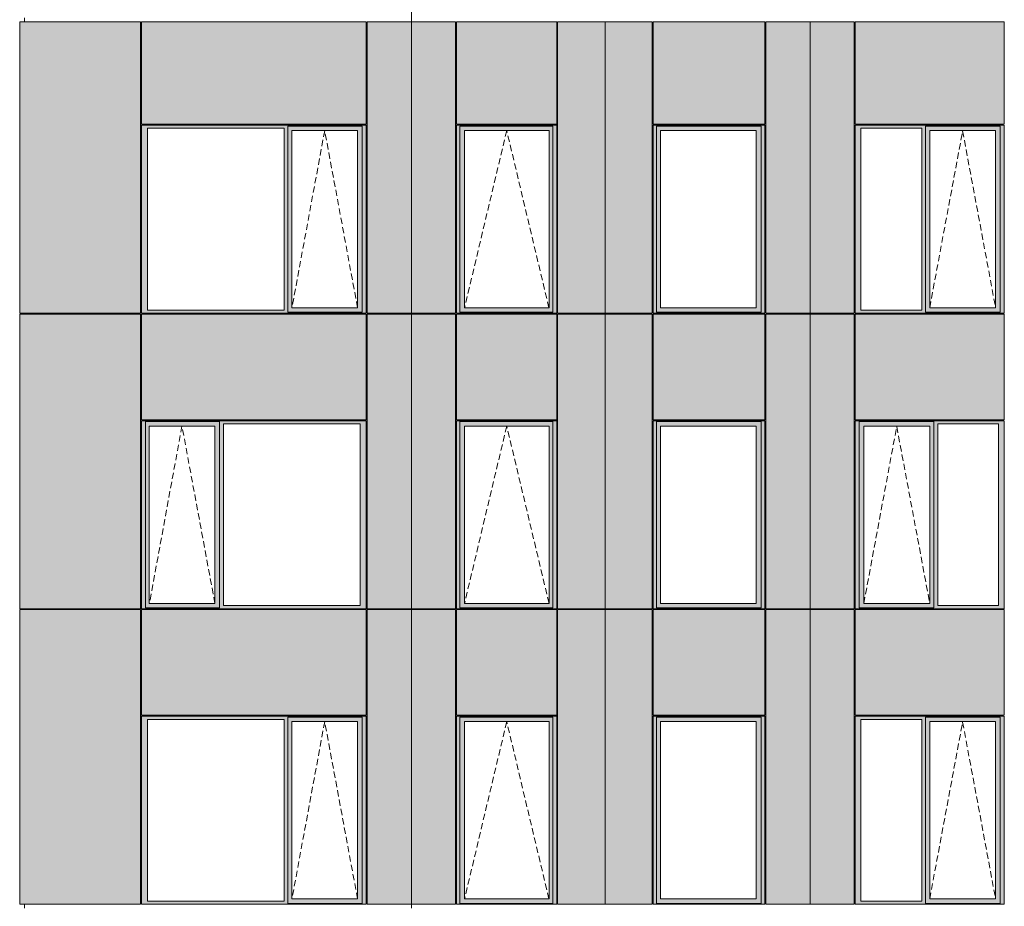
# Model space of a CAD drawing. Header units: millimetres. Extents: x -2957 to 755902, y -5565 to 302042.
# Tile 26 of 65: x -1427 to 9562, y 77076 to 86976. Entities that reach past the tile are written whole.
import ezdxf

# ---------------------------------------------------------------- set-up
doc = ezdxf.new("R2010")
doc.units = ezdxf.units.MM
doc.header["$MEASUREMENT"] = 0
doc.linetypes.add('OO_EOIAAY', pattern=[105.833361, 70.555568, -35.277793])
doc.layers.add('0_Ном._пера__1', color=7, linetype='Continuous', lineweight=0)
doc.layers.add('0_Ном._пера__120', color=7, linetype='Continuous', lineweight=0)
doc.layers.add('АР-Стены_внешние_.АР_Ном._пера__214', color=7, linetype='Continuous', lineweight=0, true_color=0xe2eaf1)

msp = doc.modelspace()

# ---------------------------------------------------------------- hatches: boundary and pattern name
at = {"layer": '0_Ном._пера__1', "linetype": 'Continuous', "lineweight": 0, "true_color": 0x000000}
for points in [[(-68.694, 85798.425), (-68.694, 85763.425), (0, 85763.425), (1523.255, 85763.425), (1567.416, 85763.425), (1567.416, 85788.425), (2396.655, 85788.425), (2396.655, 85763.425), (2440.816, 85763.425), (2440.816, 85798.425)], [(0, 83733.425), (0, 85763.425), (-68.694, 85763.425), (-68.694, 83733.425)], [(1523.255, 85763.425), (1523.255, 83733.425), (1567.416, 83733.425), (1567.416, 85763.425)], [(1567.416, 85738.425), (1611.677, 85738.425), (2342.782, 85738.425), (2396.655, 85738.425), (2396.655, 85788.425), (1567.416, 85788.425)], [(1567.416, 85738.425), (1567.416, 83758.425), (1611.677, 83758.425), (1611.677, 85738.425)], [(2396.655, 85738.425), (2343.743, 85738.425), (2343.743, 83758.425), (2396.655, 83758.425)], [(2396.655, 83733.425), (2440.816, 83733.425), (2440.816, 85763.425), (2396.655, 85763.425)], [(3447.292, 85763.425), (3484.43, 85763.425), (3484.43, 85788.425), (4523.366, 85788.425), (4523.366, 85763.425), (4567.072, 85763.425), (4567.072, 85798.425), (3447.292, 85798.425)], [(3484.43, 85763.425), (3447.292, 85763.425), (3447.292, 83733.425), (3484.43, 83733.425)], [(3484.43, 85788.425), (3484.43, 85738.425), (3538.945, 85738.425), (4480.756, 85738.425), (4523.366, 85738.425), (4523.366, 85788.425)], [(3484.43, 85738.425), (3484.43, 83758.425), (3537.754, 83758.425), (3537.754, 85738.425)], [(4480.756, 85738.425), (4480.756, 83758.425), (4523.366, 83758.425), (4523.366, 85738.425)], [(4523.366, 83733.425), (4567.072, 83733.425), (4567.072, 85763.425), (4523.366, 85763.425)], [(5641.493, 85798.425), (5641.493, 85763.425), (5680.519, 85763.425), (5680.519, 85788.425), (6846.99, 85788.425), (6846.99, 85763.425), (6890.829, 85763.425), (6890.829, 85798.425)], [(5680.519, 85763.425), (5641.493, 85763.425), (5641.493, 83733.425), (5680.519, 83733.425)], [(6846.99, 85788.425), (5680.519, 85788.425), (5680.519, 85738.425), (5723.588, 85738.425), (6792.638, 85738.425), (6846.99, 85738.425)], [(5680.519, 85738.425), (5680.519, 83758.425), (5723.588, 83758.425), (5723.588, 85738.425)], [(6846.99, 85738.425), (6793.767, 85738.425), (6793.767, 83758.425), (6846.99, 83758.425)], [(6846.99, 85763.425), (6846.99, 83733.425), (6890.829, 83733.425), (6890.829, 85763.425)], [(7897.077, 85798.425), (7897.077, 85763.425), (7961.305, 85763.425), (8639.689, 85763.425), (8684.073, 85763.425), (8684.073, 85788.425), (9517.505, 85788.425), (9517.505, 85763.425), (9561.889, 85763.425), (9561.889, 85798.425)], [(7961.305, 85763.425), (7897.077, 85763.425), (7897.077, 83733.425), (7961.305, 83733.425)], [(8684.073, 85763.425), (8639.689, 85763.425), (8639.689, 83733.425), (8684.073, 83733.425)], [(8684.073, 85738.425), (8729.266, 85738.425), (9464.067, 85738.425), (9517.505, 85738.425), (9517.505, 85788.425), (8684.073, 85788.425)], [(8684.073, 85738.425), (8684.073, 83758.425), (8729.266, 83758.425), (8729.266, 85738.425)], [(9517.505, 85738.425), (9464.892, 85738.425), (9464.892, 83758.425), (9517.505, 83758.425)], [(9517.505, 83733.425), (9561.889, 83733.425), (9561.889, 85763.425), (9517.505, 85763.425)], [(1567.416, 83758.425), (1567.416, 83708.425), (2396.655, 83708.425), (2396.655, 83758.425), (2342.782, 83758.425), (1611.677, 83758.425)], [(3484.43, 83758.425), (3484.43, 83708.425), (4523.366, 83708.425), (4523.366, 83758.425), (4480.756, 83758.425), (3538.945, 83758.425)], [(5680.519, 83708.425), (6846.99, 83708.425), (6846.99, 83758.425), (6792.638, 83758.425), (5723.588, 83758.425), (5680.519, 83758.425)], [(8684.073, 83758.425), (8684.073, 83708.425), (9517.505, 83708.425), (9517.505, 83758.425), (9464.067, 83758.425), (8729.266, 83758.425)], [(0, 83733.425), (-68.694, 83733.425), (-68.694, 83698.425), (2440.816, 83698.425), (2440.816, 83733.425), (2396.655, 83733.425), (2396.655, 83708.425), (1567.416, 83708.425), (1567.416, 83733.425), (1523.255, 83733.425)], [(3447.292, 83733.425), (3447.292, 83698.425), (4567.072, 83698.425), (4567.072, 83733.425), (4523.366, 83733.425), (4523.366, 83708.425), (3484.43, 83708.425), (3484.43, 83733.425)], [(5641.493, 83698.425), (6890.829, 83698.425), (6890.829, 83733.425), (6846.99, 83733.425), (6846.99, 83708.425), (5680.519, 83708.425), (5680.519, 83733.425), (5641.493, 83733.425)], [(7897.077, 83733.425), (7897.077, 83698.425), (9561.889, 83698.425), (9561.889, 83733.425), (9517.505, 83733.425), (9517.505, 83708.425), (8684.073, 83708.425), (8684.073, 83733.425), (8639.689, 83733.425), (7961.305, 83733.425)], [(-68.694, 82498.425), (-68.694, 82463.425), (-24.534, 82463.425), (-24.534, 82488.425), (804.706, 82488.425), (804.706, 82463.425), (848.866, 82463.425), (2372.121, 82463.425), (2440.816, 82463.425), (2440.816, 82498.425)], [(-24.534, 80433.425), (-24.534, 82463.425), (-68.694, 82463.425), (-68.694, 80433.425)], [(-24.534, 82488.425), (-24.534, 82438.425), (19.728, 82438.425), (750.832, 82438.425), (804.706, 82438.425), (804.706, 82488.425)], [(19.728, 82438.425), (-24.534, 82438.425), (-24.534, 80458.425), (19.728, 80458.425)], [(804.822, 82438.425), (751.794, 82438.425), (751.794, 80458.425), (804.822, 80458.425)], [(804.706, 82463.425), (804.706, 80433.425), (848.866, 80433.425), (848.866, 82463.425)], [(2372.121, 80433.425), (2440.816, 80433.425), (2440.816, 82463.425), (2372.121, 82463.425)], [(4567.072, 82498.425), (3447.292, 82498.425), (3447.292, 82463.425), (3484.43, 82463.425), (3484.43, 82488.425), (4523.366, 82488.425), (4523.366, 82463.425), (4567.072, 82463.425)], [(3484.43, 82463.425), (3447.292, 82463.425), (3447.292, 80433.425), (3484.43, 80433.425)], [(4523.366, 82488.425), (3484.43, 82488.425), (3484.43, 82438.425), (3538.945, 82438.425), (4480.756, 82438.425), (4523.366, 82438.425)], [(3484.43, 82438.425), (3484.43, 80458.425), (3537.754, 80458.425), (3537.754, 82438.425)], [(4480.756, 82438.425), (4480.756, 80458.425), (4523.366, 80458.425), (4523.366, 82438.425)], [(4523.366, 80433.425), (4567.072, 80433.425), (4567.072, 82463.425), (4523.366, 82463.425)], [(5641.493, 82498.425), (5641.493, 82463.425), (5680.519, 82463.425), (5680.519, 82488.425), (6846.99, 82488.425), (6846.99, 82463.425), (6890.829, 82463.425), (6890.829, 82498.425)], [(5680.519, 82463.425), (5641.493, 82463.425), (5641.493, 80433.425), (5680.519, 80433.425)], [(6846.99, 82488.425), (5680.519, 82488.425), (5680.519, 82438.425), (5723.588, 82438.425), (6792.638, 82438.425), (6846.99, 82438.425)], [(5680.519, 82438.425), (5680.519, 80458.425), (5723.588, 80458.425), (5723.588, 82438.425)], [(6846.99, 82438.425), (6793.767, 82438.425), (6793.767, 80458.425), (6846.99, 80458.425)], [(6846.99, 82463.425), (6846.99, 80433.425), (6890.829, 80433.425), (6890.829, 82463.425)], [(9561.889, 82498.425), (9561.889, 82463.425), (9497.661, 82463.425), (8819.277, 82463.425), (8774.893, 82463.425), (8774.893, 82488.425), (7941.461, 82488.425), (7941.461, 82463.425), (7897.077, 82463.425), (7897.077, 82498.425)], [(7941.461, 80433.425), (7897.077, 80433.425), (7897.077, 82463.425), (7941.461, 82463.425)], [(8774.893, 82438.425), (8729.7, 82438.425), (7994.899, 82438.425), (7941.461, 82438.425), (7941.461, 82488.425), (8774.893, 82488.425)], [(7941.461, 82438.425), (7994.074, 82438.425), (7994.074, 80458.425), (7941.461, 80458.425)], [(8774.893, 82438.425), (8774.893, 80458.425), (8729.7, 80458.425), (8729.7, 82438.425)], [(8774.893, 82463.425), (8819.277, 82463.425), (8819.277, 80433.425), (8774.893, 80433.425)], [(9497.661, 82463.425), (9561.889, 82463.425), (9561.889, 80433.425), (9497.661, 80433.425)], [(-24.534, 80458.425), (-24.534, 80408.425), (804.822, 80408.425), (804.822, 80458.425), (750.832, 80458.425), (19.728, 80458.425)], [(3484.43, 80458.425), (3484.43, 80408.425), (4523.366, 80408.425), (4523.366, 80458.425), (4480.756, 80458.425), (3538.945, 80458.425)], [(5680.519, 80408.425), (6846.99, 80408.425), (6846.99, 80458.425), (6792.638, 80458.425), (5723.588, 80458.425), (5680.519, 80458.425)], [(8774.893, 80458.425), (8774.893, 80408.425), (7941.461, 80408.425), (7941.461, 80458.425), (7994.899, 80458.425), (8729.7, 80458.425)], [(-24.534, 80433.425), (-68.694, 80433.425), (-68.694, 80398.425), (2440.816, 80398.425), (2440.816, 80433.425), (2372.121, 80433.425), (848.866, 80433.425), (804.706, 80433.425), (804.706, 80408.425), (-24.534, 80408.425)], [(3484.43, 80433.425), (3447.292, 80433.425), (3447.292, 80398.425), (4567.072, 80398.425), (4567.072, 80433.425), (4523.366, 80433.425), (4523.366, 80408.425), (3484.43, 80408.425)], [(5680.519, 80433.425), (5641.493, 80433.425), (5641.493, 80398.425), (6890.829, 80398.425), (6890.829, 80433.425), (6846.99, 80433.425), (6846.99, 80408.425), (5680.519, 80408.425)], [(9561.889, 80433.425), (9561.889, 80398.425), (7897.077, 80398.425), (7897.077, 80433.425), (7941.461, 80433.425), (7941.461, 80408.425), (8774.893, 80408.425), (8774.893, 80433.425), (8819.277, 80433.425), (9497.661, 80433.425)], [(-68.694, 79198.425), (-68.694, 79163.425), (0, 79163.425), (1523.255, 79163.425), (1567.416, 79163.425), (1567.416, 79188.425), (2396.655, 79188.425), (2396.655, 79163.425), (2440.816, 79163.425), (2440.816, 79198.425)], [(0, 77133.425), (0, 79163.425), (-68.694, 79163.425), (-68.694, 77133.425)], [(1523.255, 79163.425), (1523.255, 77133.425), (1567.416, 77133.425), (1567.416, 79163.425)], [(1567.416, 79138.425), (1611.677, 79138.425), (2342.782, 79138.425), (2396.655, 79138.425), (2396.655, 79188.425), (1567.416, 79188.425)], [(1567.416, 79138.425), (1567.416, 77158.425), (1611.677, 77158.425), (1611.677, 79138.425)], [(2396.655, 79138.425), (2343.743, 79138.425), (2343.743, 77158.425), (2396.655, 77158.425)], [(2396.655, 77133.425), (2440.816, 77133.425), (2440.816, 79163.425), (2396.655, 79163.425)], [(3447.292, 79163.425), (3484.43, 79163.425), (3484.43, 79188.425), (4523.366, 79188.425), (4523.366, 79163.425), (4567.072, 79163.425), (4567.072, 79198.425), (3447.292, 79198.425)], [(3484.43, 79163.425), (3447.292, 79163.425), (3447.292, 77133.425), (3484.43, 77133.425)], [(3484.43, 79188.425), (3484.43, 79138.425), (3538.945, 79138.425), (4480.756, 79138.425), (4523.366, 79138.425), (4523.366, 79188.425)], [(3484.43, 79138.425), (3484.43, 77158.425), (3537.754, 77158.425), (3537.754, 79138.425)], [(4480.756, 79138.425), (4480.756, 77158.425), (4523.366, 77158.425), (4523.366, 79138.425)], [(4523.366, 77133.425), (4567.072, 77133.425), (4567.072, 79163.425), (4523.366, 79163.425)], [(5641.493, 79198.425), (5641.493, 79163.425), (5680.519, 79163.425), (5680.519, 79188.425), (6846.99, 79188.425), (6846.99, 79163.425), (6890.829, 79163.425), (6890.829, 79198.425)], [(5680.519, 79163.425), (5641.493, 79163.425), (5641.493, 77133.425), (5680.519, 77133.425)], [(6846.99, 79188.425), (5680.519, 79188.425), (5680.519, 79138.425), (5723.588, 79138.425), (6792.638, 79138.425), (6846.99, 79138.425)], [(5680.519, 79138.425), (5680.519, 77158.425), (5723.588, 77158.425), (5723.588, 79138.425)], [(6846.99, 79138.425), (6793.767, 79138.425), (6793.767, 77158.425), (6846.99, 77158.425)], [(6846.99, 79163.425), (6846.99, 77133.425), (6890.829, 77133.425), (6890.829, 79163.425)], [(7897.077, 79198.425), (7897.077, 79163.425), (7961.305, 79163.425), (8639.689, 79163.425), (8684.073, 79163.425), (8684.073, 79188.425), (9517.505, 79188.425), (9517.505, 79163.425), (9561.889, 79163.425), (9561.889, 79198.425)], [(7961.305, 79163.425), (7897.077, 79163.425), (7897.077, 77133.425), (7961.305, 77133.425)], [(8684.073, 79163.425), (8639.689, 79163.425), (8639.689, 77133.425), (8684.073, 77133.425)], [(8684.073, 79138.425), (8729.266, 79138.425), (9464.067, 79138.425), (9517.505, 79138.425), (9517.505, 79188.425), (8684.073, 79188.425)], [(8684.073, 79138.425), (8684.073, 77158.425), (8729.266, 77158.425), (8729.266, 79138.425)], [(9517.505, 79138.425), (9464.892, 79138.425), (9464.892, 77158.425), (9517.505, 77158.425)], [(9517.505, 77133.425), (9561.889, 77133.425), (9561.889, 79163.425), (9517.505, 79163.425)], [(1567.416, 77158.425), (1567.416, 77108.425), (2396.655, 77108.425), (2396.655, 77158.425), (2342.782, 77158.425), (1611.677, 77158.425)], [(3484.43, 77158.425), (3484.43, 77108.425), (4523.366, 77108.425), (4523.366, 77158.425), (4480.756, 77158.425), (3538.945, 77158.425)], [(5680.519, 77108.425), (6846.99, 77108.425), (6846.99, 77158.425), (6792.638, 77158.425), (5723.588, 77158.425), (5680.519, 77158.425)], [(8684.073, 77158.425), (8684.073, 77108.425), (9517.505, 77108.425), (9517.505, 77158.425), (9464.067, 77158.425), (8729.266, 77158.425)], [(0, 77133.425), (-68.694, 77133.425), (-68.694, 77098.425), (2440.816, 77098.425), (2440.816, 77133.425), (2396.655, 77133.425), (2396.655, 77108.425), (1567.416, 77108.425), (1567.416, 77133.425), (1523.255, 77133.425)], [(3447.292, 77133.425), (3447.292, 77098.425), (4567.072, 77098.425), (4567.072, 77133.425), (4523.366, 77133.425), (4523.366, 77108.425), (3484.43, 77108.425), (3484.43, 77133.425)], [(5641.493, 77098.425), (6890.829, 77098.425), (6890.829, 77133.425), (6846.99, 77133.425), (6846.99, 77108.425), (5680.519, 77108.425), (5680.519, 77133.425), (5641.493, 77133.425)], [(7897.077, 77133.425), (7897.077, 77098.425), (9561.889, 77098.425), (9561.889, 77133.425), (9517.505, 77133.425), (9517.505, 77108.425), (8684.073, 77108.425), (8684.073, 77133.425), (8639.689, 77133.425), (7961.305, 77133.425)]]:
    msp.add_hatch(color=18, dxfattribs=at).paths.add_polyline_path(points)
at = {"layer": 'АР-Стены_внешние_.АР_Ном._пера__214', "linetype": 'Continuous', "lineweight": 0, "true_color": 0xe5e8eb}
for points in [[(-1426.787, 86953.425), (-1426.787, 83698.425), (-78.698, 83698.425), (-78.698, 86953.425)], [(-68.694, 86953.425), (-68.694, 85808.425), (2440.816, 85808.425), (2440.816, 86953.425)], [(2450.816, 86953.425), (2450.816, 83698.425), (2945.609, 83698.425), (2945.609, 86953.425)], [(2945.609, 86953.425), (2945.609, 83698.425), (3437.292, 83698.425), (3437.292, 86953.425)], [(3447.292, 86953.425), (3447.292, 85808.425), (4567.072, 85808.425), (4567.072, 86953.425)], [(4577.072, 86953.425), (4577.072, 83698.425), (5107.621, 83698.425), (5107.621, 86953.425)], [(5107.621, 83698.425), (5215.596, 83698.425), (5215.596, 86953.425), (5107.621, 86953.425)], [(5215.596, 86953.425), (5215.596, 83698.425), (5631.493, 83698.425), (5631.493, 86953.425)], [(5641.493, 86953.425), (5641.493, 85808.425), (6890.829, 85808.425), (6890.829, 86953.425)], [(6900.829, 86953.425), (6900.829, 83698.425), (7395.618, 83698.425), (7395.618, 86953.425)], [(7395.618, 86953.425), (7395.618, 83698.425), (7887.077, 83698.425), (7887.077, 86953.425)], [(7897.077, 86953.425), (7897.077, 85808.425), (9561.889, 85808.425), (9561.889, 86953.425)], [(-1426.787, 83688.425), (-1426.787, 80398.425), (-78.308, 80398.425), (-78.308, 83688.425)], [(-68.698, 83688.425), (-68.698, 82508.425), (2440.816, 82508.425), (2440.816, 83688.425)], [(2450.816, 83688.425), (2450.816, 80398.425), (2945.609, 80398.425), (2945.609, 83688.425)], [(2945.609, 83688.425), (2945.609, 80398.425), (3437.292, 80398.425), (3437.292, 83688.425)], [(3447.292, 83688.425), (3447.292, 82508.425), (4567.072, 82508.425), (4567.072, 83688.425)], [(4577.072, 83688.425), (4577.072, 80398.425), (5107.621, 80398.425), (5107.621, 83688.425)], [(5215.596, 80398.425), (5215.596, 83688.425), (5107.621, 83688.425), (5107.621, 80398.425)], [(5215.596, 83688.425), (5215.596, 80398.425), (5631.493, 80398.425), (5631.493, 83688.425)], [(5641.493, 83688.425), (5641.493, 82508.425), (6890.829, 82508.425), (6890.829, 83688.425)], [(7395.618, 80398.425), (7395.618, 83688.425), (6900.829, 83688.425), (6900.829, 80398.425)], [(7887.077, 83688.425), (7395.618, 83688.425), (7395.618, 80398.425), (7887.077, 80398.425)], [(7897.077, 83688.425), (7897.077, 82508.425), (9561.889, 82508.425), (9561.889, 83688.425)], [(-1426.787, 80388.425), (-1426.787, 77098.425), (-78.308, 77098.425), (-78.308, 80388.425)], [(-68.698, 79208.425), (2440.816, 79208.425), (2440.816, 80388.425), (-68.698, 80388.425)], [(2450.816, 80388.425), (2450.816, 77098.425), (2945.609, 77098.425), (2945.609, 80388.425)], [(2945.609, 80388.425), (2945.609, 77098.425), (3437.292, 77098.425), (3437.292, 80388.425)], [(4567.072, 80388.425), (3447.292, 80388.425), (3447.292, 79208.425), (4567.072, 79208.425)], [(4577.072, 80388.425), (4577.072, 77098.425), (5107.621, 77098.425), (5107.621, 80388.425)], [(5107.621, 77098.425), (5215.596, 77098.425), (5215.596, 80388.425), (5107.621, 80388.425)], [(5215.596, 80388.425), (5215.596, 77098.425), (5631.493, 77098.425), (5631.493, 80388.425)], [(5641.493, 80388.425), (5641.493, 79208.425), (6890.829, 79208.425), (6890.829, 80388.425)], [(6900.829, 77098.425), (7395.618, 77098.425), (7395.618, 80388.425), (6900.829, 80388.425)], [(7395.618, 80388.425), (7395.618, 77098.425), (7887.077, 77098.425), (7887.077, 80388.425)], [(7897.077, 80388.425), (7897.077, 79208.425), (9561.889, 79208.425), (9561.889, 80388.425)]]:
    msp.add_hatch(color=254, dxfattribs=at).paths.add_polyline_path(points)

# ---------------------------------------------------------------- linework, layer by layer
at = {"layer": '0_Ном._пера__1', "color": 7, "linetype": 'Continuous', "lineweight": 0}
for p, q in [((2945.609, 96853.425), (2945.609, 86953.425)), ((-1426.92, 86953.425), (-1426.92, 83698.425)), ((-1426.92, 86953.425), (-78.698, 86953.425)), ((-1374.1, 86998.425), (-1374.1, 86953.425)), ((-78.698, 86953.425), (-78.698, 83698.425)), ((-68.694, 85808.425), (-68.694, 86953.425)), ((-68.694, 86953.425), (2440.816, 86953.425)), ((2440.816, 85808.425), (2440.816, 86953.425)), ((2450.816, 86953.425), (2450.816, 83698.425)), ((2450.816, 86953.425), (3437.292, 86953.425)), ((2945.609, 86953.425), (2945.609, 77053.425)), ((3437.292, 83698.425), (3437.292, 86953.425)), ((3447.292, 85808.425), (3447.292, 86953.425)), ((3447.292, 86953.425), (4567.072, 86953.425)), ((4567.072, 85808.425), (4567.072, 86953.425)), ((4577.072, 85798.425), (4577.072, 86953.425)), ((4577.072, 86953.425), (5631.493, 86953.425)), ((5107.621, 77098.425), (5107.621, 86953.425)), ((5631.493, 83698.425), (5631.493, 86953.425)), ((5641.493, 85808.425), (5641.493, 86953.425)), ((5641.493, 86953.425), (6890.829, 86953.425)), ((6890.829, 86953.425), (6890.829, 85808.425)), ((6900.829, 85798.425), (6900.829, 86953.425)), ((6900.829, 86953.425), (7887.077, 86953.425)), ((7395.618, 86953.425), (7395.618, 83698.425)), ((7887.077, 85788.425), (7887.077, 86953.425)), ((7897.077, 85808.425), (7897.077, 86953.425)), ((7897.077, 86953.425), (9561.889, 86953.425)), ((9561.889, 86953.425), (9561.889, 85808.425)), ((-68.698, 85798.425), (-68.698, 83698.425)), ((2440.816, 85808.425), (-68.694, 85808.425)), ((-68.694, 85798.425), (-58.866, 85798.425)), ((-68.694, 83733.425), (-68.694, 85763.425)), ((-58.866, 85798.425), (2429.82, 85798.425)), ((2440.816, 85798.425), (-58.866, 85798.425)), ((0, 85763.425), (0, 83733.425)), ((1523.255, 85763.425), (0, 85763.425)), ((1523.255, 83733.425), (1523.255, 85763.425)), ((2396.655, 85788.425), (1567.416, 85788.425)), ((1567.416, 85788.425), (1567.416, 85763.425)), ((1567.416, 85763.425), (1567.416, 83733.425)), ((1611.677, 85738.425), (1611.677, 83758.425)), ((1612.638, 85738.425), (1611.677, 85738.425)), ((1612.638, 85738.425), (2343.743, 85738.425)), ((2343.743, 85738.425), (2343.743, 83758.425)), ((2396.655, 85763.425), (2396.655, 85788.425)), ((2396.655, 85763.425), (2396.655, 83733.425)), ((2440.816, 85798.425), (2440.816, 83733.425)), ((2450.816, 83698.425), (2450.816, 85788.425)), ((3447.292, 85808.425), (4567.072, 85808.425)), ((3447.292, 85798.425), (4567.072, 85798.425)), ((3447.292, 85798.425), (3447.292, 83698.425)), ((4523.366, 85788.425), (3484.43, 85788.425)), ((3484.43, 85788.425), (3484.43, 85763.425)), ((3484.43, 85763.425), (3484.43, 83708.425)), ((3537.754, 83758.425), (3537.754, 85738.425)), ((3537.754, 85738.425), (4479.565, 85738.425)), ((4480.756, 85738.425), (4479.565, 85738.425)), ((4480.756, 83758.425), (4480.756, 85738.425)), ((4523.366, 85763.425), (4523.366, 85788.425)), ((4523.366, 85763.425), (4523.366, 83733.425)), ((4567.072, 85798.425), (4567.072, 83733.425)), ((4577.072, 83698.425), (4577.072, 85798.425)), ((6890.829, 85808.425), (5641.493, 85808.425)), ((6363.264, 85798.425), (5641.493, 85798.425)), ((5641.493, 83698.425), (5641.493, 85798.425)), ((6846.99, 85788.425), (5680.519, 85788.425)), ((5680.519, 85788.425), (5680.519, 85763.425)), ((5680.519, 85763.425), (5680.519, 83733.425)), ((5723.588, 85738.425), (5723.588, 83758.425)), ((5724.716, 85738.425), (5723.588, 85738.425)), ((5724.716, 85738.425), (6793.767, 85738.425)), ((6363.264, 85798.425), (6890.829, 85798.425)), ((6793.767, 85738.425), (6793.767, 83758.425)), ((6846.99, 85763.425), (6846.99, 85788.425)), ((6846.99, 85763.425), (6846.99, 83733.425)), ((6890.829, 85798.425), (6890.829, 83733.425)), ((6900.829, 83698.425), (6900.829, 85798.425)), ((7887.077, 83698.425), (7887.077, 85788.425)), ((7897.077, 85808.425), (9561.889, 85808.425)), ((7897.077, 83698.425), (7897.077, 85798.425)), ((7902.241, 85798.425), (9552.022, 85798.425)), ((7961.305, 85763.425), (7961.305, 83733.425)), ((8639.689, 85763.425), (7961.305, 85763.425)), ((8639.689, 83733.425), (8639.689, 85763.425)), ((9517.505, 85788.425), (8684.073, 85788.425)), ((8684.073, 85788.425), (8684.073, 85763.425)), ((8684.073, 85763.425), (8684.073, 83733.425)), ((8729.266, 85738.425), (8729.266, 83758.425)), ((8730.091, 85738.425), (8729.266, 85738.425)), ((8730.091, 85738.425), (9464.892, 85738.425)), ((9464.892, 85738.425), (9464.892, 83758.425)), ((9517.505, 85763.425), (9517.505, 85788.425)), ((9517.505, 85763.425), (9517.505, 83733.425)), ((9561.889, 85798.425), (9561.889, 83733.425)), ((1611.677, 83758.425), (1612.638, 83758.425)), ((2343.743, 83758.425), (1612.638, 83758.425)), ((4479.565, 83758.425), (3537.754, 83758.425)), ((4479.565, 83758.425), (4480.756, 83758.425)), ((5723.588, 83758.425), (5724.716, 83758.425)), ((6793.767, 83758.425), (5724.716, 83758.425)), ((8729.266, 83758.425), (8730.091, 83758.425)), ((9464.892, 83758.425), (8730.091, 83758.425)), ((-1426.92, 83698.425), (-78.698, 83698.425)), ((-1426.92, 83688.425), (-1426.92, 80398.425)), ((-1426.92, 83688.425), (-78.308, 83688.425)), ((-1374.1, 83698.425), (-1374.1, 83688.425)), ((-78.308, 83688.425), (-78.308, 80398.425)), ((-68.698, 82508.425), (-68.698, 83688.425)), ((-68.698, 83688.425), (-68.698, 82508.425)), ((-68.698, 83688.425), (2440.816, 83688.425)), ((-68.694, 83698.425), (-68.694, 83733.425)), ((2440.816, 83698.425), (-68.694, 83698.425)), ((2429.82, 83698.425), (-58.866, 83698.425)), ((0, 83733.425), (1523.255, 83733.425)), ((1567.416, 83733.425), (1567.416, 83708.425)), ((1567.416, 83708.425), (2396.655, 83708.425)), ((2396.655, 83733.425), (2396.655, 83708.425)), ((2440.816, 83733.425), (2440.816, 83698.425)), ((2440.816, 83688.425), (2440.816, 82508.425)), ((2450.816, 83698.425), (3437.292, 83698.425)), ((2450.816, 82498.425), (2450.816, 83688.425)), ((3437.292, 83688.425), (2450.816, 83688.425)), ((3437.292, 82498.425), (3437.292, 83688.425)), ((4567.072, 83698.425), (3447.292, 83698.425)), ((3447.292, 82508.425), (3447.292, 83688.425)), ((3447.292, 83688.425), (4567.072, 83688.425)), ((3484.43, 83708.425), (4523.366, 83708.425)), ((4523.366, 83733.425), (4523.366, 83708.425)), ((4567.072, 83733.425), (4567.072, 83698.425)), ((4567.072, 82508.425), (4567.072, 83688.425)), ((5631.493, 83698.425), (4577.072, 83698.425)), ((4577.072, 82498.425), (4577.072, 83688.425)), ((5631.493, 83688.425), (4577.072, 83688.425)), ((5631.493, 80398.425), (5631.493, 83688.425)), ((6890.829, 83698.425), (5641.493, 83698.425)), ((5641.493, 82508.425), (5641.493, 83688.425)), ((5641.493, 83688.425), (6890.829, 83688.425)), ((5680.519, 83733.425), (5680.519, 83708.425)), ((5680.519, 83708.425), (6846.99, 83708.425)), ((6846.99, 83733.425), (6846.99, 83708.425)), ((6890.829, 83733.425), (6890.829, 83698.425)), ((6890.829, 83688.425), (6890.829, 82508.425)), ((6900.829, 83698.425), (7887.077, 83698.425)), ((6900.829, 82498.425), (6900.829, 83688.425)), ((7887.077, 83688.425), (6900.829, 83688.425)), ((7395.618, 83698.425), (7395.618, 77098.425)), ((7887.077, 82498.425), (7887.077, 83688.425)), ((9561.889, 83698.425), (7897.077, 83698.425)), ((7897.077, 82508.425), (7897.077, 83688.325)), ((9561.889, 83688.325), (7897.077, 83688.325)), ((7961.305, 83733.425), (8639.689, 83733.425)), ((8684.073, 83733.425), (8684.073, 83708.425)), ((8684.073, 83708.425), (9517.505, 83708.425)), ((9517.505, 83733.425), (9517.505, 83708.425)), ((9561.889, 83733.425), (9561.889, 83698.425)), ((9561.889, 83688.325), (9561.889, 82508.425)), ((2440.816, 82508.425), (-68.698, 82508.425)), ((-68.698, 82498.425), (-68.694, 80433.425)), ((2440.816, 82498.425), (-68.698, 82498.425)), ((2429.82, 82498.425), (-58.866, 82498.425)), ((-24.534, 82488.425), (804.706, 82488.425)), ((-24.534, 82463.425), (-24.534, 82488.425)), ((-24.534, 82463.425), (-24.534, 80433.425)), ((19.728, 80458.425), (19.728, 82438.425)), ((19.728, 82438.425), (20.689, 82438.425)), ((751.794, 82438.425), (20.689, 82438.425)), ((751.794, 80458.425), (751.794, 82438.425)), ((804.822, 80458.425), (804.822, 82488.425)), ((848.866, 80433.425), (848.866, 82463.425)), ((848.866, 82463.425), (2372.121, 82463.425)), ((2372.121, 82463.425), (2372.121, 80433.425)), ((2440.816, 80433.425), (2440.816, 82498.425)), ((2450.816, 80398.425), (2450.816, 82498.425)), ((3437.292, 80398.425), (3437.292, 82498.425)), ((3437.292, 80398.425), (3437.292, 82488.425)), ((3447.292, 82508.425), (4567.072, 82508.425)), ((3447.292, 82498.425), (4567.072, 82498.425)), ((3447.292, 80398.425), (3447.292, 82498.425)), ((4523.366, 82488.425), (3484.43, 82488.425)), ((3484.43, 82488.425), (3484.43, 82463.425)), ((3484.43, 82463.425), (3484.43, 80433.425)), ((3537.754, 80458.425), (3537.754, 82438.425)), ((3537.754, 82438.425), (4479.565, 82438.425)), ((4480.756, 82438.425), (4479.565, 82438.425)), ((4480.756, 80458.425), (4480.756, 82438.425)), ((4523.366, 82463.425), (4523.366, 82488.425)), ((4523.366, 82463.425), (4523.366, 80433.425)), ((4567.072, 82498.425), (4567.072, 80398.425)), ((4577.072, 80398.425), (4577.072, 82498.425)), ((5641.493, 82508.425), (6890.829, 82508.425)), ((5641.493, 82498.425), (5641.493, 80398.425)), ((6363.264, 82498.425), (5641.493, 82498.425)), ((6846.99, 82488.425), (5680.519, 82488.425)), ((5680.519, 82488.425), (5680.519, 82463.425)), ((5680.519, 82463.425), (5680.519, 80408.425)), ((5723.588, 82438.425), (5723.588, 80458.425)), ((5724.716, 82438.425), (5723.588, 82438.425)), ((5724.716, 82438.425), (6793.767, 82438.425)), ((6363.264, 82498.425), (6890.829, 82498.425)), ((6793.767, 82438.425), (6793.767, 80458.425)), ((6846.99, 82463.425), (6846.99, 82488.425)), ((6846.99, 82463.425), (6846.99, 80433.425)), ((6890.829, 82498.425), (6890.829, 80398.425)), ((6900.829, 80398.425), (6900.829, 82498.425)), ((7887.077, 80398.425), (7887.077, 82498.425)), ((7897.077, 82508.425), (9561.889, 82508.425)), ((9556.725, 82498.425), (7897.077, 82498.425)), ((7897.077, 82498.425), (7897.077, 80433.425)), ((7941.461, 82488.425), (8774.893, 82488.425)), ((7941.461, 82463.425), (7941.461, 82488.425)), ((7941.461, 82463.425), (7941.461, 80433.425)), ((8728.875, 82438.425), (7994.074, 82438.425)), ((7994.074, 82438.425), (7994.074, 80458.425)), ((8728.875, 82438.425), (8729.7, 82438.425)), ((8729.7, 82438.425), (8729.7, 80458.425)), ((8774.893, 82488.425), (8774.893, 82463.425)), ((8774.893, 82463.425), (8774.893, 80433.425)), ((8819.277, 80433.425), (8819.277, 82463.425)), ((8819.277, 82463.425), (9497.661, 82463.425)), ((9497.661, 82463.425), (9497.661, 80433.425)), ((9561.889, 80398.425), (9561.889, 82498.425)), ((20.689, 80458.425), (19.728, 80458.425)), ((20.689, 80458.425), (751.794, 80458.425)), ((804.822, 80408.425), (804.822, 80458.425)), ((4479.565, 80458.425), (3537.754, 80458.425)), ((4479.565, 80458.425), (4480.756, 80458.425)), ((5723.588, 80458.425), (5724.716, 80458.425)), ((6793.767, 80458.425), (5724.716, 80458.425)), ((7994.074, 80458.425), (8728.875, 80458.425)), ((8729.7, 80458.425), (8728.875, 80458.425)), ((-78.308, 80398.425), (-1426.92, 80398.425)), ((-1426.92, 77098.425), (-1426.92, 80388.425)), ((-78.308, 80388.425), (-1426.92, 80388.425)), ((-1374.1, 80398.425), (-1374.1, 80388.425)), ((-78.308, 80388.425), (-78.308, 77098.425)), ((-68.698, 79208.425), (-68.698, 80388.425)), ((-68.698, 79208.425), (-68.698, 80388.425)), ((-68.698, 80388.425), (2440.816, 80388.425)), ((-68.694, 80433.425), (-68.694, 80398.425)), ((-68.694, 80398.425), (2440.816, 80398.425)), ((2429.82, 80398.425), (-58.866, 80398.425)), ((-24.534, 80433.425), (-24.534, 80408.425)), ((804.706, 80408.425), (-24.534, 80408.425)), ((2372.121, 80433.425), (848.866, 80433.425)), ((2440.816, 80398.425), (2440.816, 80433.425)), ((2440.816, 80388.425), (2440.816, 79208.425)), ((2450.816, 80398.425), (3437.292, 80398.425)), ((2450.816, 77098.425), (2450.816, 80388.425)), ((2450.816, 80388.425), (3437.292, 80388.425)), ((3437.292, 79198.425), (3437.292, 80388.425)), ((3437.292, 77098.425), (3437.292, 80388.425)), ((4567.072, 80398.425), (3447.292, 80398.425)), ((3447.292, 79208.425), (3447.292, 80388.425)), ((3447.292, 80388.425), (4567.072, 80388.425)), ((3484.43, 80433.425), (3484.43, 80408.425)), ((3484.43, 80408.425), (4523.366, 80408.425)), ((4523.366, 80433.425), (4523.366, 80408.425)), ((4567.072, 79208.425), (4567.072, 80388.425)), ((4577.072, 80398.425), (5631.493, 80398.425)), ((4577.072, 79198.425), (4577.072, 80388.425)), ((4577.072, 80388.425), (5631.493, 80388.425)), ((5631.493, 77098.425), (5631.493, 80388.425)), ((6890.829, 80398.425), (5641.493, 80398.425)), ((5641.493, 79208.425), (5641.493, 80388.425)), ((5641.493, 80388.425), (6890.829, 80388.425)), ((5680.519, 80408.425), (6846.99, 80408.425)), ((6846.99, 80433.425), (6846.99, 80408.425)), ((6890.829, 79208.425), (6890.829, 80388.425)), ((6900.829, 80398.425), (7887.077, 80398.425)), ((6900.829, 79198.425), (6900.829, 80388.425)), ((7887.077, 80388.425), (6900.829, 80388.425)), ((7887.077, 77098.425), (7887.077, 80388.425)), ((7897.077, 80433.425), (7897.077, 80398.425)), ((7897.077, 80398.425), (9561.889, 80398.425)), ((7897.077, 79208.425), (7897.077, 80388.425)), ((7897.077, 80388.425), (9561.889, 80388.425)), ((7941.461, 80433.425), (7941.461, 80408.425)), ((8774.893, 80408.425), (7941.461, 80408.425)), ((8774.893, 80433.425), (8774.893, 80408.425)), ((9497.661, 80433.425), (8819.277, 80433.425)), ((9561.889, 80388.425), (9561.889, 79208.425)), ((2440.816, 79208.425), (-68.698, 79208.425)), ((-68.698, 79198.425), (-68.698, 77098.425)), ((-68.694, 79198.425), (-58.866, 79198.425)), ((-68.694, 77133.425), (-68.694, 79163.425)), ((-58.866, 79198.425), (2429.82, 79198.425)), ((2440.816, 79198.425), (-58.866, 79198.425)), ((0, 79163.425), (0, 77133.425)), ((1523.255, 79163.425), (0, 79163.425)), ((1523.255, 77133.425), (1523.255, 79163.425)), ((2396.655, 79188.425), (1567.416, 79188.425)), ((1567.416, 79188.425), (1567.416, 79163.425)), ((1567.416, 79163.425), (1567.416, 77133.425)), ((1611.677, 79138.425), (1611.677, 77158.425)), ((1612.638, 79138.425), (1611.677, 79138.425)), ((1612.638, 79138.425), (2343.743, 79138.425)), ((2343.743, 79138.425), (2343.743, 77158.425)), ((2396.655, 79163.425), (2396.655, 79188.425)), ((2396.655, 79163.425), (2396.655, 77133.425)), ((2440.816, 79198.425), (2440.816, 77133.425)), ((4567.072, 79208.425), (3447.292, 79208.425)), ((3447.292, 79198.425), (4567.072, 79198.425)), ((3447.292, 79198.425), (3447.292, 77098.425)), ((4523.366, 79188.425), (3484.43, 79188.425)), ((3484.43, 79188.425), (3484.43, 79163.425)), ((3484.43, 79163.425), (3484.43, 77108.425)), ((3537.754, 77158.425), (3537.754, 79138.425)), ((3537.754, 79138.425), (4479.565, 79138.425)), ((4480.756, 79138.425), (4479.565, 79138.425)), ((4480.756, 77158.425), (4480.756, 79138.425)), ((4523.366, 79163.425), (4523.366, 79188.425)), ((4523.366, 79163.425), (4523.366, 77133.425)), ((4567.072, 79198.425), (4567.072, 77133.425)), ((4577.072, 79198.425), (4577.072, 77098.425)), ((5641.493, 79208.425), (6890.829, 79208.425)), ((6363.264, 79198.425), (5641.493, 79198.425)), ((5641.493, 77098.425), (5641.493, 79198.425)), ((6846.99, 79188.425), (5680.519, 79188.425)), ((5680.519, 79188.425), (5680.519, 79163.425)), ((5680.519, 79163.425), (5680.519, 77133.425)), ((5723.588, 79138.425), (5723.588, 77158.425)), ((5724.716, 79138.425), (5723.588, 79138.425)), ((5724.716, 77158.425), (5724.716, 79138.425)), ((5724.716, 79138.425), (6793.767, 79138.425)), ((6363.264, 79198.425), (6890.829, 79198.425)), ((6793.767, 79138.425), (6793.767, 77158.425)), ((6846.99, 79163.425), (6846.99, 79188.425)), ((6846.99, 79163.425), (6846.99, 77133.425)), ((6890.829, 79198.425), (6890.829, 77133.425)), ((6900.829, 79198.425), (6900.829, 77098.425)), ((7897.077, 79208.425), (9561.889, 79208.425)), ((7897.077, 77098.425), (7897.077, 79198.425)), ((7902.241, 79198.425), (9552.022, 79198.425)), ((7961.305, 79163.425), (7961.305, 77133.425)), ((8639.689, 79163.425), (7961.305, 79163.425)), ((8639.689, 77133.425), (8639.689, 79163.425)), ((9517.505, 79188.425), (8684.073, 79188.425)), ((8684.073, 79188.425), (8684.073, 79163.425)), ((8684.073, 79163.425), (8684.073, 77133.425)), ((8729.266, 79138.425), (8729.266, 77158.425)), ((8730.091, 79138.425), (8729.266, 79138.425)), ((8730.091, 79138.425), (9464.892, 79138.425)), ((9464.892, 79138.425), (9464.892, 77158.425)), ((9517.505, 79163.425), (9517.505, 79188.425)), ((9517.505, 79163.425), (9517.505, 77133.425)), ((9561.889, 79198.425), (9561.889, 77133.425)), ((1611.677, 77158.425), (1612.638, 77158.425)), ((2343.743, 77158.425), (1612.638, 77158.425)), ((4479.565, 77158.425), (3537.754, 77158.425)), ((4479.565, 77158.425), (4480.756, 77158.425)), ((5723.588, 77158.425), (5724.716, 77158.425)), ((6793.767, 77158.425), (5724.716, 77158.425)), ((8729.266, 77158.425), (8730.091, 77158.425)), ((9464.892, 77158.425), (8730.091, 77158.425)), ((-1426.92, 77098.425), (-78.308, 77098.425)), ((-1374.1, 77098.425), (-1374.1, 77053.425)), ((-68.694, 77098.425), (-68.694, 77133.425)), ((2440.816, 77098.425), (-68.694, 77098.425)), ((2429.82, 77098.425), (-58.866, 77098.425)), ((0, 77133.425), (1523.255, 77133.425)), ((1567.416, 77133.425), (1567.416, 77108.425)), ((1567.416, 77108.425), (2396.655, 77108.425)), ((2396.655, 77133.425), (2396.655, 77108.425)), ((2440.816, 77133.425), (2440.816, 77098.425)), ((2450.816, 77098.425), (3437.292, 77098.425)), ((3437.292, 77098.425), (2450.816, 77098.425)), ((4567.072, 77098.425), (3447.292, 77098.425)), ((3484.43, 77108.425), (4523.366, 77108.425)), ((4523.366, 77133.425), (4523.366, 77108.425)), ((4567.072, 77133.425), (4567.072, 77098.425)), ((4577.072, 77098.425), (5631.493, 77098.425)), ((4577.072, 77098.425), (5631.493, 77098.425)), ((6890.829, 77098.425), (5641.493, 77098.425)), ((5680.519, 77133.425), (5680.519, 77108.425)), ((5680.519, 77108.425), (6846.99, 77108.425)), ((6846.99, 77133.425), (6846.99, 77108.425)), ((6890.829, 77133.425), (6890.829, 77098.425)), ((6900.829, 77098.425), (7887.077, 77098.425)), ((6900.829, 77098.425), (7887.077, 77098.425)), ((9561.889, 77098.425), (7897.077, 77098.425)), ((7961.305, 77133.425), (8639.689, 77133.425)), ((8684.073, 77133.425), (8684.073, 77108.425)), ((8684.073, 77108.425), (9517.505, 77108.425)), ((9517.505, 77133.425), (9517.505, 77108.425)), ((9561.889, 77133.425), (9561.889, 77098.425))]:
    msp.add_line(p, q, dxfattribs=at)
at = {"layer": '0_Ном._пера__120', "color": 7, "linetype": 'OO_EOIAAY', "lineweight": 0}
for p, q in [((1977.23, 85738.425), (1611.677, 83758.425)), ((2343.743, 83758.425), (1977.23, 85738.425)), ((4008.66, 85738.425), (3537.754, 83758.425)), ((4479.565, 83758.425), (4008.66, 85738.425)), ((8729.266, 83758.425), (9096.667, 85733.425)), ((9096.667, 85733.425), (9464.892, 83758.425)), ((384.393, 82438.425), (20.689, 80458.425)), ((751.794, 80458.425), (384.393, 82438.425)), ((4008.66, 82438.425), (3537.754, 80458.425)), ((4480.756, 80458.425), (4008.66, 82438.425)), ((7994.074, 80458.425), (8361.475, 82433.425)), ((8361.475, 82433.425), (8729.7, 80458.425)), ((1977.23, 79138.425), (1611.677, 77158.425)), ((2343.743, 77158.425), (1977.23, 79138.425)), ((4008.66, 79138.425), (3537.754, 77158.425)), ((4479.565, 77158.425), (4008.66, 79138.425)), ((8729.266, 77158.425), (9096.667, 79133.425)), ((9096.667, 79133.425), (9464.892, 77158.425))]:
    msp.add_line(p, q, dxfattribs=at)

doc.saveas('drawing.dxf')
